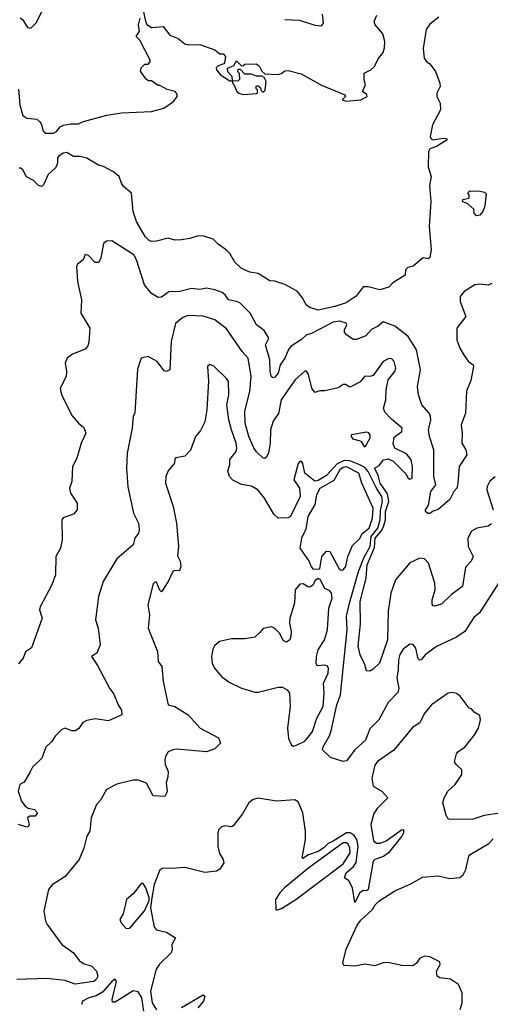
# Model space of a CAD drawing. Extents: x 1995161 to 2088924, y 769148 to 906007.
# Tile 218 of 256: x 2053793 to 2056617, y 835587 to 841496. Entities that reach past the tile are written whole.
import ezdxf

# ---------------------------------------------------------------- set-up
doc = ezdxf.new("R2010")
doc.units = 0

msp = doc.modelspace()

# ---------------------------------------------------------------- linework, layer by layer
at = {"layer": '0CON20XD'}
for points in [[(2053785, 841080), (2053794.5, 840985), (2053811.7, 840921.7), (2053835, 840905.4), (2053895, 840899.5), (2053914.1, 840884.1), (2053923.1, 840866.9), (2053931.7, 840831.7), (2053945, 840815.6), (2053995, 840814.5), (2054013.8, 840825), (2054035, 840854.3), (2054055, 840863.1), (2054098.6, 840871.4), (2054145, 840870.7), (2054175.3, 840884.7), (2054315, 840922.9), (2054405, 840937.8), (2054585, 840944.6), (2054658, 840965), (2054715.8, 841005), (2054738.1, 841035), (2054738.5, 841048.5), (2054726, 841065), (2054678.3, 841078.3), (2054635, 841102.5), (2054625, 841102.5), (2054585, 841130), (2054565, 841130), (2054550.7, 841140.7), (2054518.3, 841188.3), (2054521.7, 841208.3), (2054545, 841230), (2054565, 841230), (2054577, 841243), (2054577, 841253), (2054513.6, 841373.6), (2054492.5, 841395), (2054513, 841427), (2054505.6, 841465), (2054515.7, 841505)], [(2053795, 841506.7), (2053811.2, 841495), (2053840.5, 841450.5), (2053860, 841445), (2053892.3, 841477.7), (2053925.9, 841544.1)], [(2056307.6, 841512.4), (2056255, 841469.2), (2056232.8, 841437.2), (2056214.4, 841324.4), (2056220.8, 841265), (2056234, 841245), (2056255, 841232), (2056287.8, 841185), (2056314.4, 841115), (2056315.7, 841095), (2056305.8, 841075), (2056296.2, 841055), (2056296.2, 841036.2), (2056317.1, 840995), (2056318, 840955), (2056269.6, 840865), (2056256.1, 840795), (2056261.5, 840781.5), (2056275, 840774.7), (2056334.4, 840784.4), (2056353.6, 840783.6), (2056358.8, 840775), (2056294.7, 840735.3), (2056255, 840721.1), (2056247.1, 840705), (2056244.2, 840614.2), (2056262.2, 840555), (2056251.7, 840501.7), (2056261.1, 840405), (2056250.4, 840255), (2056262.9, 840115), (2056255, 840070), (2056245, 840061.2), (2056215, 840067.5), (2056155, 840017.5), (2056121.7, 840008.3), (2056107.5, 839995), (2056106.4, 839963.6), (2056032, 839918), (2056008.3, 839891.7), (2055955, 839876), (2055885, 839893.3), (2055855, 839892.5), (2055812.7, 839837.3), (2055752.4, 839797.6), (2055683.3, 839775), (2055585, 839754), (2055535, 839768.8), (2055515, 839782.5), (2055488.8, 839828.8), (2055457.3, 839867.3), (2055385, 839907.5), (2055325, 839926.7), (2055295, 839930), (2055225, 839973.3), (2055175, 839982), (2055125, 840003.8), (2055085, 840042), (2055055, 840093.8), (2055035, 840114), (2054985, 840148.8), (2054955, 840178.8), (2054897.3, 840197.3), (2054865, 840199.2), (2054815, 840182.5), (2054765, 840174.3), (2054725, 840174), (2054685, 840185.8), (2054615, 840166.9), (2054585, 840164.4), (2054570.7, 840170.7), (2054545.7, 840195), (2054493.8, 840285), (2054474.7, 840345), (2054463.3, 840455), (2054416.9, 840495), (2054404.7, 840514.7)], [(2054535, 841552), (2054547.8, 841487.8), (2054556.7, 841466.7), (2054585, 841450), (2054655, 841456.2), (2054695, 841403.8), (2054745, 841383.8), (2054785, 841352), (2054805, 841346.2), (2054875, 841346.7), (2054965, 841316.2), (2054995, 841292.5), (2055015, 841292.5), (2055027.5, 841275), (2055021.7, 841238.3), (2055018.3, 841231.7), (2054985, 841220), (2054973, 841207), (2054973.3, 841195), (2054997.5, 841165), (2055055, 841130), (2055070, 841130), (2055067.5, 841155), (2055043, 841183), (2055040, 841205), (2055078.3, 841221.7), (2055095, 841250), (2055125, 841220), (2055138.3, 841221.7), (2055145, 841230), (2055211.7, 841231.7), (2055230, 841220), (2055247, 841187), (2055265, 841172.5), (2055343, 841167), (2055365, 841173.3), (2055385, 841188.8), (2055405, 841192), (2055481.7, 841171.7), (2055605, 841103.1), (2055743.3, 841045), (2055748.8, 841035), (2055727.5, 841015), (2055755, 841007.3), (2055841.2, 841015), (2055878.2, 841035), (2055876.8, 841046.8), (2055851.2, 841065), (2055867.5, 841105), (2055861.1, 841135), (2055860, 841175), (2055900.8, 841195), (2055922.9, 841215), (2055945, 841261.2), (2055975, 841300), (2055982.4, 841327.6), (2055983.7, 841366.3), (2055972, 841412), (2055926.4, 841465), (2055920, 841485), (2055937, 841523)], [(2055385, 841496.7), (2055473, 841493), (2055565, 841464.3), (2055605, 841460), (2055616.7, 841475), (2055611.1, 841528.9)], [(2055135, 841048), (2055215, 841053.3), (2055220, 841055), (2055220, 841075), (2055210, 841085), (2055215, 841100), (2055225, 841100), (2055238.3, 841088.3), (2055241.7, 841071.7), (2055251.7, 841061.7), (2055267, 841073), (2055272.5, 841125), (2055259.3, 841149.3), (2055247, 841157), (2055215, 841157.5), (2055185, 841170), (2055145, 841170), (2055118.3, 841198.3), (2055101.7, 841198.3), (2055100, 841185), (2055110, 841175), (2055111.7, 841138.3), (2055101.7, 841128.3), (2055070, 841130), (2055070, 841115), (2055078.3, 841108.3), (2055096.7, 841065), (2055107.5, 841055), (2055135, 841048)], [(2054404.7, 840514.7), (2054390.6, 840555), (2054355, 840583.8), (2054295, 840614.5), (2054265, 840622.5), (2054195, 840664.5), (2054155, 840675.6), (2054115, 840676), (2054075, 840699.4), (2054053.8, 840695), (2054026.5, 840675), (2054019.4, 840665), (2054019.2, 840635), (2054009.7, 840610.3), (2053963.2, 840566.8), (2053935.8, 840505), (2053925, 840496.2), (2053905, 840502), (2053875, 840531.2), (2053833.6, 840553.6), (2053812.5, 840595), (2053800, 840605), (2053790, 840605)], [(2056535, 840320), (2056520, 840335), (2056518.3, 840358.3), (2056485, 840390), (2056450, 840405), (2056453, 840417), (2056490, 840425), (2056490, 840445), (2056482.5, 840457.5), (2056495, 840470), (2056555, 840467.5), (2056581.7, 840461.7), (2056591.7, 840451.7), (2056585, 840380), (2056572.5, 840345), (2056555, 840322.5), (2056535, 840320)], [(2056626.3, 839913.7), (2056605, 839903.9), (2056555, 839909.2), (2056525, 839904.1), (2056460, 839865), (2056436.5, 839835), (2056435.5, 839805.5), (2056471.4, 839715), (2056417.1, 839645), (2056416.5, 839575), (2056434.5, 839525), (2056460.6, 839480.6), (2056485, 839447.1), (2056514, 839425), (2056515.6, 839415), (2056499.8, 839330.2), (2056473.6, 839266.4), (2056469.1, 839135), (2056443.1, 839065), (2056448.2, 839015), (2056445.6, 838955), (2056470, 838915), (2056476, 838885), (2056429.4, 838815), (2056423.3, 838715), (2056416, 838685), (2056398.8, 838665), (2056375, 838616.2), (2056305, 838556.2), (2056275, 838547.5), (2056255, 838532.5), (2056243, 838533), (2056227.5, 838545), (2056227.5, 838555), (2056246.7, 838583.3), (2056260.6, 838665), (2056290, 838705), (2056278.5, 838755), (2056278.4, 838915), (2056251.5, 838995), (2056246.4, 839035), (2056259.4, 839095), (2056258.1, 839115), (2056250.6, 839135), (2056207.1, 839185), (2056185.6, 839245), (2056179.5, 839295), (2056198, 839395), (2056175, 839514.3), (2056125.3, 839595), (2056086.1, 839625), (2056045, 839657.4), (2055975, 839682.3), (2055944, 839656), (2055905, 839636.9), (2055870.3, 839599.7), (2055815, 839577.5), (2055795, 839576.7), (2055754.8, 839604.8), (2055741.7, 839621.7), (2055741.6, 839635), (2055755.5, 839665), (2055751.9, 839675), (2055715, 839686), (2055675, 839681), (2055545, 839613.8), (2055514.3, 839605), (2055485, 839576.2), (2055422.7, 839537.3), (2055408.5, 839521.5), (2055384.6, 839465), (2055355.5, 839425), (2055345, 839374), (2055325, 839350), (2055315, 839346.7), (2055305, 839352.5), (2055295.7, 839385), (2055294.7, 839455), (2055268.5, 839545), (2055287.5, 839585), (2055260.6, 839630.6), (2055214.8, 839664.8), (2055175.4, 839735), (2055115, 839796.5), (2055094.6, 839805.4), (2055045.6, 839815), (2055025.9, 839845.9), (2055008.5, 839858.5), (2054965, 839875.4), (2054915, 839884.4), (2054875, 839876.7), (2054825, 839883.9), (2054754.5, 839864.5), (2054687.3, 839862.7), (2054645, 839831.2), (2054625, 839828.8), (2054585, 839853.8), (2054542, 839905), (2054494.3, 840055), (2054477.1, 840085), (2054345, 840170), (2054313, 840167), (2054295, 840152.5), (2054280.8, 840065), (2054265, 840040), (2054245, 840038.8), (2054205, 840081.2), (2054185, 840086.7), (2054173.3, 840055), (2054140.5, 840029.5), (2054133.3, 840015), (2054140.8, 839925), (2054164.1, 839814.1), (2054159.2, 839735), (2054214.2, 839645), (2054208.8, 839561.2), (2054201.9, 839538.1), (2054185, 839518.8), (2054110.3, 839489.7), (2054078.8, 839465), (2054065.9, 839434.1), (2054074.2, 839385), (2054072.5, 839355), (2054036.2, 839285), (2054044.4, 839244.4), (2054108, 839118), (2054145.4, 839075.4), (2054178.6, 839048.6), (2054190, 839015), (2054161.1, 838955), (2054135.6, 838865), (2054109.5, 838815), (2054106, 838725), (2054092.5, 838685), (2054098, 838655), (2054138.1, 838595), (2054137.3, 838555), (2054115, 838528), (2054054, 838506), (2054046.7, 838495), (2054047.5, 838375), (2054037.5, 838325), (2054009.2, 838275), (2054008.6, 838165), (2053985.7, 838105), (2053915, 837973.3), (2053912.9, 837955), (2053928.6, 837905), (2053864.1, 837725.9), (2053827, 837703), (2053813.3, 837665), (2053785, 837630)], [(2056625, 838470), (2056605, 838455.9), (2056535.9, 838444.1), (2056505, 838427.1), (2056482.5, 838385), (2056484.6, 838335), (2056514.4, 838275), (2056503, 838247), (2056468.9, 838211.1), (2056450.6, 838095), (2056385, 838046.9), (2056325, 837987.5), (2056285, 837976.2), (2056275, 837977.5), (2056269.2, 837989.2), (2056268.2, 838015), (2056286.2, 838075), (2056285.2, 838115.2), (2056245.4, 838235), (2056221.4, 838261.4), (2056195, 838265.4), (2056135, 838236), (2056047.6, 838135), (2056020, 838055), (2056003.8, 837946.2), (2056000.5, 837775), (2055953.3, 837633.3), (2055915, 837597.5), (2055895, 837586.2), (2055875, 837587.5), (2055865, 837626.7), (2055837.1, 837685), (2055824.6, 837735.4), (2055838.8, 837871.2), (2055835.6, 838005), (2055871.4, 838145), (2055877.8, 838225), (2055921.4, 838328.6), (2055927.1, 838385), (2055963.2, 838426.8), (2055976.7, 838453.3), (2055987.7, 838495), (2055988, 838545), (2056008.9, 838605), (2056000.2, 838650.2), (2055955.8, 838715), (2055943.5, 838763.5), (2055922.7, 838805), (2055949.6, 838820.4), (2055976.7, 838855), (2056005, 838860), (2056035, 838846), (2056110.2, 838770.2), (2056125, 838744.2), (2056135, 838738), (2056149.2, 838745), (2056151.1, 838815), (2056143.3, 838855), (2056115, 838890), (2056044, 838924), (2056035, 838950), (2056040, 838990), (2056086.1, 839023.9), (2056089.2, 839045), (2056025, 839097.8), (2055985, 839141.4), (2055976.4, 839165), (2055991.2, 839215), (2055991.9, 839275), (2056004.5, 839335), (2056044.3, 839385), (2056050.6, 839405), (2056040.8, 839445), (2056025, 839462), (2056005, 839460.8), (2055974.7, 839445.3), (2055915, 839361.5), (2055895, 839355.5), (2055865, 839357.5), (2055836.2, 839323.8), (2055784, 839294), (2055775, 839291.4), (2055747.4, 839307.4), (2055735, 839306.9), (2055703.3, 839286.7), (2055625, 839269.2), (2055595, 839268.8), (2055565, 839258), (2055545.6, 839285), (2055526.9, 839366.9), (2055515, 839387.5), (2055505, 839386.7), (2055445.7, 839335), (2055413.1, 839286.9), (2055361.6, 839215), (2055346.3, 839133.7), (2055313.8, 839086.2), (2055297.3, 839035), (2055295.3, 838955), (2055285.4, 838895), (2055271.7, 838868.3), (2055265, 838862.5), (2055255, 838865.7), (2055215, 838902), (2055197.6, 838927.6), (2055168.3, 838995), (2055145.6, 839075), (2055143.2, 839146.8), (2055173.8, 839265), (2055181.9, 839355), (2055163.8, 839465), (2055127.3, 839505), (2055035, 839641.4), (2054963.8, 839695), (2054895, 839717.9), (2054805, 839721.5), (2054771.3, 839708.7), (2054727.7, 839672.3), (2054702, 839565), (2054695, 839394), (2054675, 839384), (2054659.2, 839389.2), (2054617.8, 839445), (2054564.3, 839475.7), (2054521.2, 839465), (2054499.2, 839399.2), (2054483.6, 839136.4), (2054474, 839115), (2054468.6, 839045), (2054438.6, 838895), (2054433.3, 838805), (2054442.8, 838692.8), (2054475.7, 838535), (2054505.6, 838475), (2054509.2, 838435), (2054505.7, 838414.3), (2054484, 838385), (2054475, 838343.8), (2054375, 838261.2), (2054294.2, 838125), (2054265.8, 838034.2), (2054248, 837895), (2054264, 837845), (2054275.9, 837744.1), (2054256.7, 837695), (2054223.3, 837675), (2054260.7, 837620.7), (2054332, 837485), (2054358.3, 837448.3), (2054384.5, 837384.5), (2054405, 837352.5), (2054406.2, 837325), (2054325, 837287.5), (2054245, 837299.2), (2054195, 837290), (2054172.3, 837277.7), (2054147.7, 837242.3), (2054125, 837227.9), (2054105, 837228.1), (2054065, 837243.8), (2054045, 837236.2), (2054005, 837196.7), (2053986.2, 837165), (2053949.5, 837130.5), (2053925.8, 837064.2), (2053870.5, 837009.5), (2053855, 836982.5), (2053819.3, 836920.7), (2053793.3, 836905), (2053783.8, 836865), (2053803.8, 836805), (2053825, 836776.2), (2053844.5, 836764.5), (2053882, 836755), (2053900, 836735), (2053885, 836716.9), (2053853.6, 836716.4), (2053839.2, 836705), (2053848.9, 836665), (2053846.4, 836653.6), (2053835, 836649.4), (2053785.7, 836665.7)], [(2056670.2, 838119.8), (2056553.2, 837936.8), (2056518.3, 837908.3), (2056465, 837824.4), (2056415, 837790), (2056295, 837734.3), (2056225.6, 837685), (2056202.5, 837655), (2056192.9, 837652.9), (2056185, 837660), (2056169.4, 837725), (2056155, 837746), (2056135, 837747.5), (2056095, 837718.6), (2056075, 837685.8), (2056066.2, 837655), (2056064.6, 837595.4), (2056055.5, 837544.5), (2056068.5, 837485), (2056062.7, 837457.3), (2056005, 837399.1), (2055947.9, 837295), (2055895, 837239.3), (2055867.9, 837172.1), (2055803.6, 837115), (2055755, 837048.2), (2055735, 837044.7), (2055657.9, 837067.9), (2055610.9, 837115), (2055615, 837131.9), (2055652.8, 837197.2), (2055661.7, 837228.3), (2055695.7, 837385), (2055718.1, 837445), (2055758, 837835), (2055754.5, 837915.5), (2055771.7, 837995), (2055826, 838185), (2055859.5, 838270.5), (2055896.9, 838335), (2055902.5, 838395), (2055943.2, 838445), (2055956.3, 838495), (2055959.1, 838550.9), (2055970, 838605), (2055966.9, 838635), (2055934.7, 838684.7), (2055885, 838785.4), (2055865, 838809), (2055835.1, 838825.1), (2055775, 838849.3), (2055740.2, 838849.8), (2055698.7, 838831.3), (2055635, 838760.3), (2055585, 838731.6), (2055565, 838727.2), (2055504.4, 838775), (2055492, 838832), (2055485, 838844), (2055475, 838844.2), (2055465, 838833.3), (2055437.5, 838735), (2055473.1, 838685), (2055475.7, 838635), (2055418.8, 838515), (2055404.2, 838505.8), (2055345, 838504.2), (2055317.7, 838527.7), (2055262.5, 838625), (2055221.4, 838675), (2055185, 838696.7), (2055125, 838706), (2055071.9, 838731.9), (2055052.1, 838755), (2055042.1, 838787.9), (2055053.6, 838825), (2055053.6, 838856.4), (2055091.9, 838905), (2055095.3, 838924.7), (2055092.9, 838955), (2055064.6, 839035), (2055048.2, 839095), (2055036.5, 839185), (2055048.8, 839245), (2055045.7, 839325), (2055035, 839342), (2054957.3, 839417.3), (2054935, 839426.2), (2054920, 839415), (2054925.9, 839325.9), (2054916.9, 839155), (2054905, 839082.5), (2054878.3, 839031.7), (2054848.8, 838995), (2054817.3, 838912.7), (2054785, 838877.5), (2054733, 838867), (2054725, 838860), (2054722.5, 838835), (2054685, 838788.8), (2054669.2, 838755), (2054667.5, 838715), (2054713.1, 838575), (2054734.4, 838475), (2054745.8, 838335), (2054739.3, 838279.3), (2054756.4, 838246.4), (2054760, 838215), (2054752.5, 838187.5), (2054725, 838190), (2054712.5, 838185), (2054684.3, 838125), (2054645, 838062.5), (2054635, 838072.5), (2054615, 838121.2), (2054605, 838121.2), (2054595, 838110), (2054561.4, 837985), (2054571.9, 837925), (2054563.7, 837843.7), (2054620, 837705), (2054623.3, 837645), (2054646.7, 837615), (2054653.3, 837525), (2054684.4, 837385), (2054725, 837374), (2054804, 837325), (2054876, 837245), (2054985.6, 837185.6), (2054997.5, 837155), (2054965, 837120), (2054915, 837101.2), (2054735, 837117.5), (2054712.5, 837115), (2054685, 837102), (2054667.1, 837075), (2054663.6, 837053.6), (2054665.8, 837025.8), (2054683.1, 836985), (2054682.3, 836952.3), (2054672.5, 836915), (2054677.3, 836862.7), (2054665, 836834), (2054595, 836838.8), (2054553.2, 836913.2), (2054505, 836931.5), (2054475, 836931.1), (2054375, 836908.1), (2054313.3, 836875), (2054277.3, 836812.7), (2054253.3, 836785), (2054221.2, 836705), (2054214, 836625), (2054195.8, 836595), (2054177, 836523), (2054150.8, 836455), (2054065, 836354), (2053987, 836303), (2053965.8, 836275), (2053937.1, 836145), (2053948.1, 836085), (2053957.1, 836065), (2054045, 835946), (2054115, 835896.2), (2054149.7, 835849.7), (2054175, 835831.9), (2054225, 835815.7), (2054254, 835785), (2054261.2, 835755), (2054252.5, 835735), (2054237.4, 835722.6), (2054125, 835706.9), (2054065, 835730), (2053955, 835741.1), (2053775, 835736.2)], [(2055865, 838930), (2055844.1, 838964.1), (2055795, 838978.8), (2055783.8, 838995), (2055785, 839007.5), (2055875, 839022.9), (2055885, 839018.6), (2055893.3, 839005), (2055894.6, 838985), (2055865, 838930)], [(2055723, 838193), (2055735, 838193.8), (2055750.8, 838215), (2055762, 838275), (2055790.2, 838339.8), (2055835, 838382.9), (2055847.8, 838412.2), (2055890, 838445), (2055910.5, 838505), (2055914.6, 838565), (2055845.5, 838715.5), (2055827.8, 838775), (2055755, 838812.6), (2055735, 838808.7), (2055715, 838795.6), (2055678.6, 838731.4), (2055595, 838682.4), (2055574.1, 838645), (2055564, 838586), (2055523, 838515), (2055510.5, 838439.5), (2055484.7, 838385), (2055473.8, 838325), (2055530, 838245), (2055541.7, 838211.7), (2055555, 838197.5), (2055595, 838200), (2055606.2, 838275), (2055635, 838306.2), (2055654, 838304), (2055711.2, 838201.2), (2055723, 838193)], [(2056646.6, 838753.4), (2056613.8, 838726.2), (2056598.1, 838695), (2056596.9, 838675), (2056634.1, 838554.1)], [(2055435, 837136.7), (2055455, 837141.2), (2055505, 837166.7), (2055535, 837201.5), (2055549.4, 837225), (2055575.7, 837305), (2055613.3, 837375), (2055620, 837455), (2055617.1, 837515), (2055643.5, 837575), (2055647.1, 837605), (2055637.7, 837617.7), (2055625, 837621.4), (2055577.5, 837617.5), (2055572, 837632), (2055573.8, 837675), (2055584, 837715), (2055622, 837775), (2055641.2, 837835), (2055648.6, 837965), (2055667.5, 838025), (2055663.9, 838053.9), (2055655, 838067.5), (2055625, 838082.5), (2055596.2, 838136.2), (2055585, 838142.5), (2055565, 838127.5), (2055553.3, 838105), (2055535, 838090), (2055521.7, 838091.7), (2055495, 838110), (2055475, 838108.8), (2055445.8, 838075), (2055442.5, 837995), (2055413.3, 837905), (2055411.9, 837875), (2055422, 837825), (2055421.2, 837795), (2055413.3, 837775), (2055395, 837761.2), (2055375, 837770), (2055355, 837813.3), (2055325, 837842.5), (2055305, 837852.5), (2055255, 837843.3), (2055235, 837817.5), (2055205, 837791.2), (2055145, 837781.2), (2055065, 837781.2), (2054992.5, 837765), (2054962.7, 837737.3), (2054952.7, 837717.3), (2054943.8, 837675), (2054948.8, 837635), (2054961.2, 837605), (2055005, 837553.8), (2055050.3, 837520.3), (2055124.2, 837484.2), (2055205, 837460), (2055225, 837460), (2055345, 837490), (2055369.3, 837489.3), (2055397.5, 837475), (2055412.5, 837455), (2055416, 837375), (2055399.2, 837245), (2055407, 837183), (2055425, 837142.5), (2055435, 837136.7)], [(2056685.9, 836735.9), (2056580.5, 836719.5), (2056515, 836697.5), (2056375, 836696.7), (2056362.3, 836702.3), (2056352.3, 836722.3), (2056332.5, 836795), (2056340, 836825), (2056362.2, 836865), (2056406.5, 836905), (2056445.9, 836965.9), (2056446.7, 836995), (2056414.1, 837024.1), (2056402.5, 837042.5), (2056415, 837090.8), (2056425, 837104.5), (2056465, 837129.6), (2056525, 837207.1), (2056547.1, 837245), (2056558.8, 837295), (2056555, 837320), (2056520.7, 837340.7), (2056505, 837360), (2056490, 837365), (2056435.9, 837435.9), (2056415, 837452), (2056388.1, 837458.1), (2056365, 837454), (2056265, 837384.3), (2056220.7, 837329.3), (2056195, 837275.6), (2056150.9, 837249.1), (2056038.3, 837111.7), (2055940.9, 837045), (2055925, 837021.4), (2055906, 836945), (2055915, 836896.2), (2055966.7, 836865), (2056002, 836825), (2055938.3, 836761.7), (2055917.5, 836732.5), (2055900.2, 836665), (2055917.1, 836567.1), (2055933.6, 836553.6), (2055956.8, 836553.2), (2055992.3, 836567.7), (2056085, 836633.8), (2056096.7, 836635), (2056095.8, 836615), (2056086, 836595), (2056006.7, 836495), (2055976.8, 836473.2), (2055924.3, 836455.7), (2055914.2, 836445.8), (2055883.6, 836276.4), (2055875, 836267.5), (2055855, 836269.2), (2055835, 836255.6), (2055805, 836197.5), (2055790.5, 836285), (2055768.6, 836328.6), (2055742.5, 836345), (2055752.7, 836375), (2055796.7, 836413.3), (2055812.5, 836437.5), (2055823.8, 836536.2), (2055816.1, 836576.1), (2055800.3, 836600.3), (2055776.7, 836616.7), (2055755, 836616.5), (2055675, 836564.9), (2055645, 836552.2), (2055617.6, 836525), (2055585, 836504), (2055527.1, 836482.9), (2055492.3, 836462.3), (2055487.5, 836465), (2055508.6, 836575), (2055507.5, 836625), (2055492.9, 836735), (2055465, 836802.5), (2055445, 836813.3), (2055335, 836806), (2055223.9, 836823.9), (2055193.3, 836815), (2055168, 836795), (2055130.7, 836729.3), (2055075, 836657.5), (2055065, 836652.5), (2055025, 836657.5), (2055005, 836652.5), (2054987.5, 836635), (2054981.2, 836615), (2054982, 836535), (2054992.7, 836492.7), (2055014, 836455), (2055017.5, 836435), (2054995, 836398), (2054974.2, 836385.8), (2054905, 836378.8), (2054785, 836408.6), (2054701.2, 836401.2), (2054655, 836404), (2054635, 836393.8), (2054600.5, 836305), (2054585.7, 836225), (2054578.8, 836165), (2054600.5, 836050.5), (2054615, 836034.4), (2054675, 836020), (2054728.8, 835985), (2054705.8, 835945), (2054707.1, 835915), (2054701.1, 835895), (2054631.8, 835828.2), (2054612, 835798), (2054578.2, 835665), (2054588.5, 835595), (2054615, 835552.8)], [(2055335, 836152.5), (2055365, 836162), (2055449.4, 836215), (2055735, 836430.8), (2055775.8, 836495), (2055774.1, 836525), (2055765, 836547.8), (2055755, 836556.2), (2055734, 836555), (2055528.9, 836405), (2055382.9, 836285), (2055353.3, 836255), (2055327.5, 836215), (2055330, 836155), (2055335, 836152.5)], [(2056437.1, 835555), (2056448.6, 835595), (2056449.2, 835655), (2056425.7, 835705.7), (2056378.3, 835738.3), (2056315, 835745.6), (2056298, 835755), (2056294, 835785), (2056316.7, 835825), (2056315, 835842.5), (2056255, 835871.2), (2056225, 835876.2), (2056195, 835863.3), (2056175, 835833.8), (2056151.7, 835818.3), (2056085, 835820), (2056005, 835838.2), (2055975, 835836.4), (2055925, 835817.1), (2055865, 835827.5), (2055805, 835814.6), (2055738.8, 835818.8), (2055732.5, 835835), (2055752, 835918), (2055818.6, 836061.4), (2055839.3, 836090.7), (2055911.2, 836155), (2055925.9, 836184.1), (2055948.8, 836205), (2056045, 836268.6), (2056140.6, 836309.4), (2056210.3, 836349.7), (2056305, 836357.5), (2056375, 836342.5), (2056435, 836348), (2056455, 836363.3), (2056470.8, 836395), (2056488.8, 836475), (2056496.7, 836485), (2056608.8, 836551.2), (2056635, 836580)], [(2054431.2, 836041.2), (2054455, 836044.2), (2054541.4, 836148.6), (2054569.3, 836210.7), (2054570, 836225), (2054550, 836285), (2054535, 836311.2), (2054525, 836313.3), (2054475, 836250), (2054435, 836216.7), (2054415, 836130), (2054393.6, 836096.4), (2054402.5, 836075), (2054431.2, 836041.2)], [(2054538.2, 835545), (2054525.6, 835625.6), (2054505, 835662.2), (2054475, 835668.5), (2054365, 835600), (2054350.5, 835600.5), (2054348.5, 835615), (2054373.3, 835723.3), (2054365, 835736.7), (2054345, 835724), (2054290.4, 835659.6), (2054252.5, 835637.5), (2054208.6, 835625), (2054170.6, 835605), (2054164.2, 835585)], [(2054765, 835566.9), (2054895, 835643.3), (2054903.3, 835635), (2054896.2, 835605), (2054862.5, 835565)]]:
    msp.add_lwpolyline(points, dxfattribs=at)

doc.saveas('drawing.dxf')
